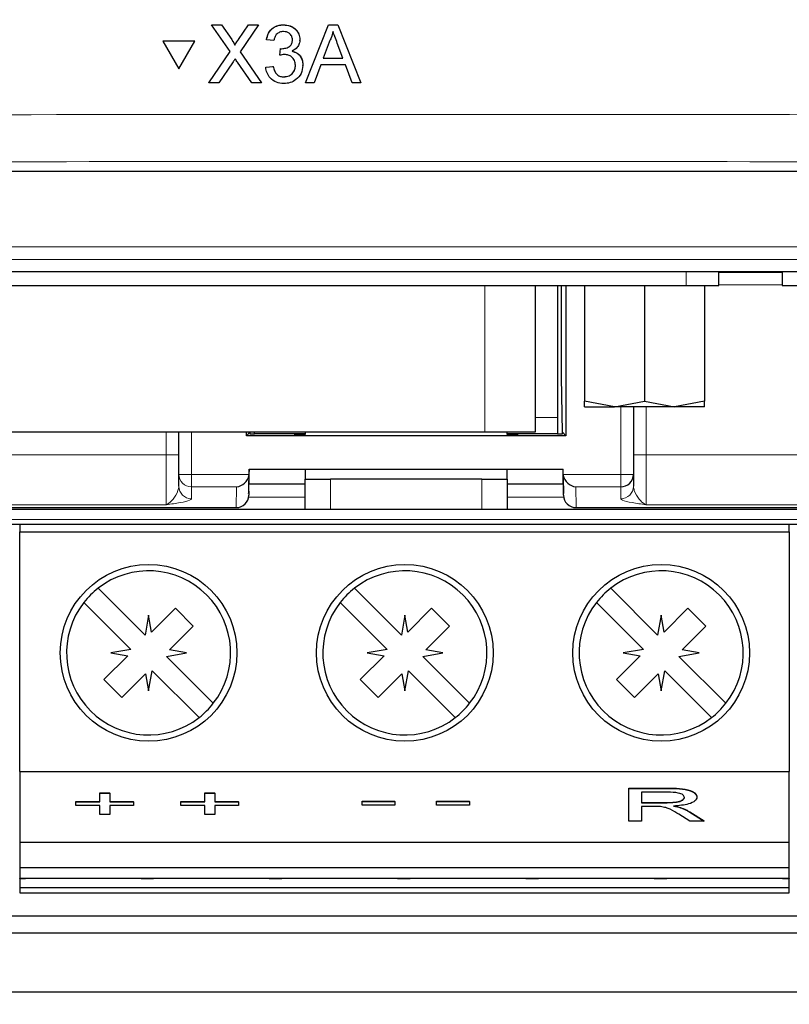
# Model space of a CAD drawing. Header units: millimetres. Extents: x 5 to 418, y 2 to 292.
# Tile 5 of 38: x 129 to 144, y 100 to 119. Entities that reach past the tile are written whole.
import ezdxf

# ---------------------------------------------------------------- set-up
doc = ezdxf.new("R2010")
doc.units = ezdxf.units.MM
doc.styles.add('SLDTEXTSTYLE0', font='TXT', dxfattribs={"width": 0.605})
doc.dimstyles.new('SLDDIMSTYLE0', dxfattribs={"dimtxt": 3.5, "dimasz": 3.5, "dimexe": 0, "dimexo": 0.0625, "dimgap": 0.875, "dimtad": 1, "dimlfac": 2, "dimrnd": 1e-09, "dimzin": 12, "dimdsep": 46, "dimtxsty": 'SLDTEXTSTYLE0', "dimsah": 1, "dimcen": 0.09, "dimadec": 0, "dimazin": 3, "dimtfac": 1, "dimtofl": 0, "dimtmove": 0, "dimatfit": 3, "dimfxl": 1, "dimfrac": 2, "dimtolj": 1, "dimtzin": 12, "dimarcsym": 0})

# ---------------------------------------------------------------- blocks, each defined once
blk = doc.blocks.new('_D')
at = {"color": 7, "linetype": 'Continuous', "lineweight": 0}
for p, q in [((100.328, 119.002), (100.328, 70.18)), ((172.828, 119.002), (172.828, 70.18)), ((100.328, 71.18), (172.828, 71.18))]:
    blk.add_line(p, q, dxfattribs=at)
at = {"color": 7, "linetype": 'Continuous', "lineweight": 18}
for points in [[(100.328, 71.18), (103.828, 70.72), (103.828, 71.64)], [(172.828, 71.18), (169.328, 71.64), (169.328, 70.72)]]:
    blk.add_solid(points, dxfattribs=at)
at = {"color": 7, "linetype": 'Continuous', "lineweight": 18, "insert": (132.568, 75.692), "char_height": 3.5, "attachment_point": 1, "style": 'SLDTEXTSTYLE0'}
blk.add_mtext('145', dxfattribs=at)
blk = doc.blocks.new('_D_2')
at = {"color": 7, "linetype": 'Continuous', "lineweight": 0}
for p, q in [((97.078, 119.002), (52.248, 119.002)), ((53.248, 87.502), (53.248, 119.002)), ((133.328, 87.502), (52.248, 87.502))]:
    blk.add_line(p, q, dxfattribs=at)
at = {"color": 7, "linetype": 'Continuous', "lineweight": 18}
for points in [[(53.248, 119.002), (52.788, 115.502), (53.708, 115.502)], [(53.248, 87.502), (53.708, 91.002), (52.788, 91.002)]]:
    blk.add_solid(points, dxfattribs=at)
at = {"color": 7, "linetype": 'Continuous', "lineweight": 18, "insert": (48.736, 100.578), "char_height": 3.5, "attachment_point": 1, "rotation": 90, "style": 'SLDTEXTSTYLE0'}
blk.add_mtext('63', dxfattribs=at)

msp = doc.modelspace()

# ---------------------------------------------------------------- linework, layer by layer
at = {"color": 7, "linetype": 'Continuous', "lineweight": 25}
for p, q in [((132.727, 118.8992), (132.7272, 118.9026)), ((133.0932, 118.3692), (132.727, 118.8992)), ((132.727, 118.8992), (132.9224, 118.8992)), ((132.9224, 118.8992), (132.9226, 118.9025)), ((132.9224, 118.8992), (133.1231, 118.6087)), ((133.2579, 118.6085), (133.4577, 118.8992)), ((133.6558, 118.8992), (133.29, 118.3674)), ((133.4577, 118.8992), (133.458, 118.9025)), ((133.4577, 118.8992), (133.6558, 118.8992)), ((133.6558, 118.8992), (133.6561, 118.9024)), ((134.1474, 118.8992), (134.1477, 118.9024)), ((134.583, 117.7518), (135.0392, 118.8992)), ((135.0392, 118.8992), (135.0394, 118.9025)), ((135.0392, 118.8992), (135.2221, 118.8992)), ((135.2221, 118.8992), (135.2223, 118.9025)), ((135.2221, 118.8992), (135.6791, 117.7518)), ((131.7612, 118.575), (131.7615, 118.5783)), ((132.3963, 118.575), (131.7612, 118.575)), ((131.7612, 118.575), (132.079, 118.0262)), ((132.3966, 118.5783), (131.7615, 118.5783)), ((132.079, 118.0262), (132.3963, 118.575)), ((132.3963, 118.575), (132.3966, 118.5783)), ((133.8112, 118.605), (133.8114, 118.6082)), ((133.9586, 118.5903), (133.8112, 118.605)), ((134.4735, 118.5857), (134.4738, 118.5893)), ((134.4747, 118.6076), (134.4749, 118.6107)), ((132.6684, 117.7518), (133.0932, 118.3692)), ((133.1828, 118.4993), (133.183, 118.5025)), ((133.29, 118.3674), (133.7152, 117.7518)), ((134.0753, 118.2961), (134.0905, 118.4285)), ((134.0905, 118.4285), (134.0907, 118.4317)), ((134.1117, 118.4269), (134.1119, 118.4301)), ((135.0522, 118.5549), (134.9346, 118.2373)), ((135.3271, 118.2373), (135.2153, 118.5388)), ((134.0753, 118.2961), (134.0755, 118.2993)), ((134.9346, 118.2373), (135.3271, 118.2373)), ((133.1382, 118.1467), (132.8663, 117.7518)), ((133.5196, 117.7518), (133.2396, 118.1573)), ((133.7966, 118.0607), (133.9441, 118.0754)), ((133.7966, 118.0607), (133.7969, 118.0639)), ((133.9441, 118.0754), (133.9443, 118.0786)), ((134.5325, 118.0633), (134.5327, 118.0669)), ((134.5338, 118.097), (134.534, 118.1002)), ((134.8858, 118.1049), (134.7551, 117.7518)), ((135.376, 118.1049), (134.8858, 118.1049)), ((135.507, 117.7518), (135.376, 118.1049)), ((134.1598, 117.8695), (134.16, 117.8726)), ((132.6684, 117.7518), (132.6686, 117.7551)), ((132.8663, 117.7518), (132.6684, 117.7518)), ((133.7152, 117.7518), (133.5196, 117.7518)), ((133.7152, 117.7518), (133.7154, 117.755)), ((134.583, 117.7518), (134.5832, 117.755)), ((134.7551, 117.7518), (134.583, 117.7518)), ((135.6791, 117.7518), (135.507, 117.7518)), ((135.6791, 117.7518), (135.6793, 117.7551)), ((107.5767, 116.0018), (165.5794, 116.0018)), ((105.5898, 114.0149), (167.5663, 114.0149)), ((142.7732, 113.7376), (142.7732, 114.0149)), ((142.7732, 114.0018), (144.0232, 114.0018)), ((144.0232, 114.0149), (144.0232, 113.7376)), ((123.8232, 113.7376), (142.1232, 113.7376)), ((139.1382, 110.8376), (139.1382, 113.7376)), ((139.578, 113.7376), (139.578, 111.1259)), ((139.652, 111.9237), (139.6526, 113.7376)), ((139.7423, 113.7376), (139.7423, 110.7625)), ((140.1107, 113.7376), (140.1107, 111.4436)), ((141.2982, 113.7376), (141.2982, 111.4436)), ((142.1232, 113.7376), (142.7732, 113.7376)), ((142.4857, 113.7376), (142.4857, 111.4436)), ((144.0232, 113.7376), (144.6732, 113.7376)), ((139.6711, 110.8338), (139.652, 111.9237)), ((140.7044, 111.3376), (140.1107, 111.4436)), ((140.1107, 111.3376), (140.1107, 111.4436)), ((140.7044, 111.3376), (141.2982, 111.4436)), ((141.2982, 111.4436), (141.8919, 111.3376)), ((142.4857, 111.4436), (141.8919, 111.3376)), ((142.4857, 111.3376), (142.4857, 111.4436)), ((140.1107, 111.3376), (140.7044, 111.3376)), ((141.8919, 111.3376), (140.7044, 111.3376)), ((141.078, 111.3376), (141.078, 109.9975)), ((142.4857, 111.3376), (141.8919, 111.3376)), ((139.578, 111.1259), (139.578, 110.8018)), ((127.8082, 110.8376), (138.1382, 110.8376)), ((132.078, 109.9975), (132.078, 110.8376)), ((133.4138, 110.7625), (133.4138, 110.8376)), ((133.485, 110.8338), (133.4138, 110.7625)), ((139.7423, 110.7625), (133.4138, 110.7625)), ((133.485, 110.8338), (133.4845, 110.8019)), ((133.4845, 110.8019), (133.578, 110.8019)), ((133.4851, 110.8376), (133.485, 110.8338)), ((133.578, 110.8018), (133.578, 110.8376)), ((134.578, 110.8018), (133.578, 110.8018)), ((134.3595, 110.8018), (134.3593, 110.7914)), ((134.3593, 110.7914), (134.578, 110.7914)), ((134.578, 110.8376), (134.578, 110.7838)), ((138.1382, 110.8376), (139.1382, 110.8376)), ((138.578, 110.7838), (138.578, 110.8376)), ((139.578, 110.8018), (138.578, 110.8018)), ((138.578, 110.7914), (138.7968, 110.7914)), ((138.7968, 110.7914), (138.7966, 110.8018)), ((139.578, 110.8019), (139.6716, 110.8019)), ((139.6711, 110.8338), (139.7423, 110.7625)), ((139.6716, 110.8019), (139.6711, 110.8338)), ((132.078, 109.7638), (132.078, 109.9975)), ((133.4646, 109.6639), (133.4722, 110.1018)), ((133.4661, 109.9975), (133.4657, 109.9768)), ((133.4679, 110.1018), (133.4661, 109.9975)), ((133.4679, 110.1018), (139.6882, 110.1018)), ((134.578, 110.1018), (134.578, 109.9018)), ((138.578, 109.9018), (138.578, 110.1018)), ((139.6838, 110.1018), (139.6915, 109.6639)), ((139.69, 109.9975), (139.6882, 110.1018)), ((139.6904, 109.9768), (139.69, 109.9975)), ((141.078, 109.9975), (141.078, 109.7638)), ((133.4657, 109.9768), (133.4594, 109.6171)), ((134.578, 109.8018), (133.467, 109.8018)), ((134.578, 109.3018), (134.578, 109.9018)), ((134.578, 109.9018), (135.078, 109.9018)), ((138.078, 109.9018), (135.078, 109.9018)), ((138.078, 109.9018), (138.578, 109.9018)), ((138.578, 109.9018), (138.578, 109.3018)), ((139.6891, 109.8018), (138.578, 109.8018)), ((139.6967, 109.6171), (139.6904, 109.9768)), ((133.4646, 109.6639), (133.4632, 109.5845)), ((139.6929, 109.5845), (139.6915, 109.6639)), ((125.553, 109.338), (133.2132, 109.338)), ((134.578, 109.3018), (125.703, 109.3018)), ((133.2132, 109.338), (133.2132, 109.3388)), ((135.078, 109.3018), (134.578, 109.3018)), ((138.078, 109.3018), (135.078, 109.3018)), ((138.578, 109.3018), (138.078, 109.3018)), ((147.453, 109.3018), (138.578, 109.3018)), ((139.9429, 109.3388), (139.9429, 109.338)), ((139.9429, 109.338), (147.603, 109.338)), ((147.603, 109.0018), (125.553, 109.0018)), ((128.928, 109.0018), (128.928, 108.8618)), ((128.928, 108.8618), (144.163, 108.8618)), ((128.928, 104.1118), (128.928, 108.8618)), ((144.163, 108.8618), (144.163, 109.0018)), ((144.163, 108.8618), (144.163, 104.1118)), ((131.408, 106.8147), (130.4791, 107.7435)), ((136.483, 106.8147), (135.5541, 107.7435)), ((141.558, 106.8147), (140.6291, 107.7435)), ((130.1963, 107.4607), (131.1252, 106.5318)), ((135.2713, 107.4607), (136.2002, 106.5318)), ((140.3463, 107.4607), (141.2752, 106.5318)), ((132.0084, 107.3457), (131.5375, 106.8748)), ((132.3619, 106.9921), (132.0084, 107.3457)), ((137.0834, 107.3457), (136.6125, 106.8748)), ((137.4369, 106.9921), (137.0834, 107.3457)), ((142.1584, 107.3457), (141.6875, 106.8748)), ((142.5119, 106.9921), (142.1584, 107.3457)), ((131.478, 107.2118), (131.408, 106.8147)), ((131.5375, 106.8748), (131.478, 107.2118)), ((136.553, 107.2118), (136.483, 106.8147)), ((136.6125, 106.8748), (136.553, 107.2118)), ((141.628, 107.2118), (141.558, 106.8147)), ((141.6875, 106.8748), (141.628, 107.2118)), ((131.891, 106.5212), (132.3619, 106.9921)), ((136.966, 106.5212), (137.4369, 106.9921)), ((142.041, 106.5212), (142.5119, 106.9921)), ((131.1252, 106.5318), (130.728, 106.4618)), ((132.228, 106.4618), (131.891, 106.5212)), ((136.2002, 106.5318), (135.803, 106.4618)), ((137.303, 106.4618), (136.966, 106.5212)), ((141.2752, 106.5318), (140.878, 106.4618)), ((142.378, 106.4618), (142.041, 106.5212)), ((131.0651, 106.4024), (130.5942, 105.9315)), ((130.728, 106.4618), (131.0651, 106.4024)), ((131.8309, 106.3918), (132.228, 106.4618)), ((132.7598, 105.4629), (131.8309, 106.3918)), ((136.1401, 106.4024), (135.6692, 105.9315)), ((135.803, 106.4618), (136.1401, 106.4024)), ((136.9059, 106.3918), (137.303, 106.4618)), ((137.8348, 105.4629), (136.9059, 106.3918)), ((141.2151, 106.4024), (140.7442, 105.9315)), ((140.878, 106.4618), (141.2151, 106.4024)), ((141.9809, 106.3918), (142.378, 106.4618)), ((142.9098, 105.4629), (141.9809, 106.3918)), ((131.478, 105.7118), (131.5481, 106.1089)), ((131.5481, 106.1089), (132.4769, 105.1801)), ((136.553, 105.7118), (136.6231, 106.1089)), ((136.6231, 106.1089), (137.5519, 105.1801)), ((141.628, 105.7118), (141.6981, 106.1089)), ((141.6981, 106.1089), (142.6269, 105.1801)), ((130.5942, 105.9315), (130.9477, 105.5779)), ((130.9477, 105.5779), (131.4186, 106.0488)), ((131.4186, 106.0488), (131.478, 105.7118)), ((135.6692, 105.9315), (136.0227, 105.5779)), ((136.0227, 105.5779), (136.4936, 106.0488)), ((136.4936, 106.0488), (136.553, 105.7118)), ((140.7442, 105.9315), (141.0977, 105.5779)), ((141.0977, 105.5779), (141.5686, 106.0488)), ((141.5686, 106.0488), (141.628, 105.7118)), ((128.928, 104.1118), (144.163, 104.1118)), ((128.928, 104.1118), (128.928, 102.7118)), ((144.163, 102.7118), (144.163, 104.1118)), ((140.9907, 103.7827), (141.75, 103.7827)), ((140.9907, 103.778), (140.9907, 103.7827)), ((140.9907, 103.1281), (140.9907, 103.778)), ((140.9907, 103.778), (141.75, 103.778)), ((130.5097, 103.6901), (130.711, 103.6901)), ((130.5097, 103.6855), (130.5097, 103.6901)), ((130.5097, 103.6855), (130.711, 103.6855)), ((130.5097, 103.5111), (130.5097, 103.6855)), ((130.711, 103.6855), (130.711, 103.6901)), ((130.711, 103.6855), (130.711, 103.5111)), ((132.5892, 103.6901), (132.7905, 103.6901)), ((132.5892, 103.6855), (132.5892, 103.6901)), ((132.5892, 103.6855), (132.7905, 103.6855)), ((132.5892, 103.5111), (132.5892, 103.6855)), ((132.7905, 103.6855), (132.7905, 103.6901)), ((132.7905, 103.6855), (132.7905, 103.5111)), ((141.7591, 103.703), (141.2375, 103.703)), ((141.2375, 103.703), (141.2375, 103.4947)), ((142.3368, 103.6028), (142.3368, 103.6074)), ((130.0402, 103.5157), (130.5097, 103.5157)), ((130.0402, 103.5111), (130.0402, 103.5157)), ((130.0402, 103.4363), (130.0402, 103.5111)), ((130.0402, 103.5111), (130.5097, 103.5111)), ((130.5097, 103.4363), (130.0402, 103.4363)), ((130.5097, 103.262), (130.5097, 103.4363)), ((130.711, 103.5157), (131.1805, 103.5157)), ((130.711, 103.5111), (131.1805, 103.5111)), ((131.1805, 103.4363), (130.711, 103.4363)), ((130.711, 103.4363), (130.711, 103.262)), ((131.1805, 103.5111), (131.1805, 103.5157)), ((131.1805, 103.5111), (131.1805, 103.4363)), ((132.1197, 103.5157), (132.5892, 103.5157)), ((132.1197, 103.5111), (132.1197, 103.5157)), ((132.1197, 103.4363), (132.1197, 103.5111)), ((132.1197, 103.5111), (132.5892, 103.5111)), ((132.5892, 103.4363), (132.1197, 103.4363)), ((132.5892, 103.262), (132.5892, 103.4363)), ((132.7905, 103.5157), (133.26, 103.5157)), ((132.7905, 103.5111), (133.26, 103.5111)), ((133.26, 103.4363), (132.7905, 103.4363)), ((132.7905, 103.4363), (132.7905, 103.262)), ((133.26, 103.5111), (133.26, 103.5157)), ((133.26, 103.5111), (133.26, 103.4363)), ((135.7064, 103.5224), (136.3549, 103.5224)), ((135.7064, 103.5178), (135.7064, 103.5224)), ((135.7064, 103.5178), (136.3549, 103.5178)), ((135.7064, 103.443), (135.7064, 103.5178)), ((136.3549, 103.443), (135.7064, 103.443)), ((136.3549, 103.5178), (136.3549, 103.5224)), ((136.3549, 103.5178), (136.3549, 103.443)), ((137.1822, 103.5224), (137.8306, 103.5224)), ((137.1822, 103.5178), (137.1822, 103.5224)), ((137.1822, 103.5178), (137.8306, 103.5178)), ((137.1822, 103.443), (137.1822, 103.5178)), ((137.8306, 103.443), (137.1822, 103.443)), ((137.8306, 103.5178), (137.8306, 103.5224)), ((137.8306, 103.5178), (137.8306, 103.443)), ((141.2375, 103.4993), (141.7062, 103.4993)), ((141.2375, 103.4947), (141.7062, 103.4947)), ((141.4902, 103.4197), (141.2375, 103.4197)), ((141.2375, 103.4197), (141.2375, 103.1281)), ((142.0087, 103.396), (142.0087, 103.4007)), ((130.711, 103.262), (130.5097, 103.262)), ((132.7905, 103.262), (132.5892, 103.262)), ((142.1973, 103.1281), (141.9793, 103.2653)), ((142.1931, 103.3121), (142.4802, 103.1327)), ((142.1931, 103.3075), (142.4802, 103.1281)), ((141.2375, 103.1281), (140.9907, 103.1281)), ((142.4802, 103.1281), (142.1973, 103.1281)), ((142.4802, 103.1281), (142.4802, 103.1327)), ((128.923, 102.7118), (128.928, 102.7118)), ((128.928, 102.7118), (144.163, 102.7118)), ((128.928, 102.7118), (128.928, 102.2118)), ((144.163, 102.2118), (144.163, 102.7118)), ((144.163, 102.7118), (144.168, 102.7118)), ((128.928, 102.2118), (144.163, 102.2118)), ((128.928, 102.2118), (128.928, 102.0023)), ((144.163, 102.0023), (144.163, 102.2118)), ((128.928, 102.0023), (144.163, 102.0023)), ((128.928, 101.9953), (128.928, 102.0023)), ((128.928, 101.9953), (129.038, 101.9953)), ((128.928, 101.9953), (128.928, 101.8133)), ((129.038, 101.9953), (129.038, 102.0023)), ((131.328, 102.0023), (131.328, 101.9953)), ((131.328, 101.9953), (131.578, 101.9953)), ((131.578, 101.9953), (131.578, 102.0023)), ((133.868, 102.0023), (133.868, 101.9953)), ((133.868, 101.9953), (134.118, 101.9953)), ((134.118, 101.9953), (134.118, 102.0023)), ((136.408, 102.0023), (136.408, 101.9953)), ((136.408, 101.9953), (136.658, 101.9953)), ((136.658, 101.9953), (136.658, 102.0023)), ((138.948, 102.0023), (138.948, 101.9953)), ((138.948, 101.9953), (139.198, 101.9953)), ((139.198, 101.9953), (139.198, 102.0023)), ((141.488, 102.0023), (141.488, 101.9953)), ((141.488, 101.9953), (141.738, 101.9953)), ((141.738, 101.9953), (141.738, 102.0023)), ((144.028, 102.0023), (144.028, 101.9953)), ((144.028, 101.9953), (144.163, 101.9953)), ((144.163, 102.0023), (144.163, 101.9953)), ((144.163, 101.8133), (144.163, 101.9953)), ((128.928, 101.8133), (144.163, 101.8133)), ((128.928, 101.8133), (128.928, 101.7118)), ((144.163, 101.7118), (144.163, 101.8133)), ((128.928, 101.7118), (144.163, 101.7118)), ((113.703, 101.2518), (159.453, 101.2518)), ((160.0578, 100.9092), (113.0982, 100.9092)), ((112.5867, 99.7518), (160.5694, 99.7518))]:
    msp.add_line(p, q, dxfattribs=at)
at = {"color": 7, "linetype": 'Continuous', "lineweight": 18}
for p, q in [((133.1231, 118.6087), (133.1233, 118.612)), ((133.2579, 118.6085), (133.2581, 118.6117)), ((105.8263, 114.5011), (167.3298, 114.5011)), ((167.3298, 114.2514), (105.8263, 114.2514)), ((142.1232, 113.7376), (142.1232, 114.0149)), ((138.1382, 113.7376), (138.1382, 110.8376)), ((144.0232, 113.7518), (142.7732, 113.7518)), ((140.828, 109.9975), (140.828, 111.3376)), ((141.328, 111.3376), (141.328, 110.3872)), ((139.1382, 111.1259), (139.578, 111.1259)), ((131.828, 110.3872), (131.828, 110.8376)), ((132.328, 110.8376), (132.328, 109.9975)), ((105.578, 110.3872), (131.828, 110.3872)), ((131.828, 110.3872), (132.078, 110.3872)), ((131.828, 109.3946), (131.828, 110.3872)), ((141.078, 110.3872), (141.328, 110.3872)), ((141.328, 110.3872), (141.328, 109.3946)), ((141.328, 110.3872), (167.578, 110.3872)), ((132.078, 109.9975), (132.328, 109.9975)), ((132.328, 109.9975), (133.4661, 109.9975)), ((132.328, 109.7494), (132.328, 109.9975)), ((139.69, 109.9975), (140.828, 109.9975)), ((140.828, 109.9975), (141.078, 109.9975)), ((140.828, 109.9975), (140.828, 109.7494)), ((135.078, 109.9018), (135.078, 109.3018)), ((138.078, 109.3018), (138.078, 109.9018)), ((133.2204, 109.7494), (132.328, 109.7494)), ((132.328, 109.7494), (132.328, 109.5157)), ((133.2132, 109.3388), (133.2204, 109.7494)), ((140.828, 109.7494), (139.9357, 109.7494)), ((139.9357, 109.7494), (139.9429, 109.3388)), ((140.828, 109.5157), (140.828, 109.7494)), ((133.4598, 109.5474), (134.578, 109.5474)), ((138.578, 109.5474), (139.6963, 109.5474)), ((131.828, 109.3946), (105.578, 109.3946)), ((125.553, 109.3388), (133.2132, 109.3388)), ((139.9429, 109.3388), (147.603, 109.3388)), ((167.578, 109.3946), (141.328, 109.3946)), ((125.553, 109.1), (147.603, 109.1)), ((141.75, 103.778), (141.75, 103.7827)), ((141.7062, 103.4947), (141.7062, 103.4993)), ((142.1931, 103.3075), (142.1931, 103.3121))]:
    msp.add_line(p, q, dxfattribs=at)
at = {"color": 7, "linetype": 'Continuous', "lineweight": 25}
for centre in [(131.478, 106.4618), (136.553, 106.4618), (141.628, 106.4618)]:
    msp.add_circle(centre, 1.75, dxfattribs=at)
at = {"color": 7, "linetype": 'Continuous', "lineweight": 18}
for centre, start, end in [((132.3271, 109.9985), 180.21224, 270.21068), ((132.3271, 109.7647), 180.21224, 270.21068), ((140.829, 109.7647), 269.78932, 359.78776)]:
    msp.add_arc(centre, 0.2491, start, end, dxfattribs=at)
at = {"color": 7, "linetype": 'Continuous', "lineweight": 25}
for centre, radius, start, end in [((140.829, 109.9985), 0.2491, 269.78932, 359.78776), ((131.478, 106.4618), 1.625, 322.06971, 127.93029), ((136.553, 106.4618), 1.625, 322.06971, 127.93029), ((141.628, 106.4618), 1.625, 322.06971, 127.93029), ((131.478, 106.4618), 1.625, 127.93029, 142.06971), ((136.553, 106.4618), 1.625, 127.93029, 142.06971), ((141.628, 106.4618), 1.625, 127.93029, 142.06971), ((131.478, 106.4618), 1.625, 142.06971, 307.93029), ((136.553, 106.4618), 1.625, 142.06971, 307.93029), ((141.628, 106.4618), 1.625, 142.06971, 307.93029), ((131.478, 106.4618), 1.625, 307.93029, 322.06971), ((136.553, 106.4618), 1.625, 307.93029, 322.06971), ((141.628, 106.4618), 1.625, 307.93029, 322.06971)]:
    msp.add_arc(centre, radius, start, end, dxfattribs=at)
for centre, major_axis, ratio, start_param, end_param in [((133.2204, 109.9975), (0.189, 0.1857), 0.8854411, 3.9963293, 5.3626996), ((139.9357, 109.9975), (0.189, -0.1857), 0.8854411, 4.0620784, 5.4284487), ((133.2146, 109.6683), (0.0039, 0.2524), 0.9905306, 4.5233312, 4.7104322), ((139.9414, 109.6683), (-0.0039, 0.2524), 0.9905306, 1.5727531, 1.7598541), ((133.2132, 109.5888), (0.0169, 0.2495), 0.9997789, 3.2093011, 4.7627725), ((139.9428, 109.5888), (-0.0169, 0.2495), 0.9997789, 1.5204128, 3.0738842)]:
    msp.add_ellipse(centre, major_axis=major_axis, ratio=ratio, start_param=start_param, end_param=end_param, dxfattribs=at)
for points, knots in [([(133.8112, 118.605), (133.8225, 118.6496), (133.8451, 118.7387), (133.9318, 118.8381), (134.0392, 118.8918), (134.1113, 118.8968), (134.1474, 118.8992)], [0, 0, 0, 0, 0.2802532, 0.5595228, 0.7795924, 1, 1, 1, 1]), ([(133.8114, 118.6083), (133.8228, 118.653), (133.8454, 118.742), (133.932, 118.8414), (134.0394, 118.8952), (134.1116, 118.9001), (134.1477, 118.9026)], [0, 0, 0, 0, 0.2802532, 0.5595228, 0.7795924, 1, 1, 1, 1]), ([(134.1521, 118.7668), (134.125, 118.7644), (134.0708, 118.7595), (134.0071, 118.7133), (133.9721, 118.6525), (133.9631, 118.611), (133.9586, 118.5903)], [0, 0, 0, 0, 0.2800014, 0.5591308, 0.7793201, 1, 1, 1, 1]), ([(134.1474, 118.8992), (134.1931, 118.8947), (134.2843, 118.8855), (134.395, 118.8148), (134.462, 118.7148), (134.4704, 118.6433), (134.4747, 118.6076)], [0, 0, 0, 0, 0.2801842, 0.5598553, 0.7799999, 1, 1, 1, 1]), ([(134.1477, 118.9026), (134.1933, 118.898), (134.2845, 118.8888), (134.3953, 118.8181), (134.4623, 118.7181), (134.4707, 118.6466), (134.4749, 118.6109)], [0, 0, 0, 0, 0.2801842, 0.5598553, 0.7799999, 1, 1, 1, 1]), ([(134.3272, 118.6027), (134.3244, 118.6279), (134.3186, 118.6784), (134.27, 118.7332), (134.2115, 118.7627), (134.1719, 118.7655), (134.1521, 118.7668)], [0, 0, 0, 0, 0.27946, 0.5589523, 0.7792553, 1, 1, 1, 1]), ([(135.1307, 118.7668), (135.1197, 118.7259), (135.1002, 118.6528), (135.0669, 118.5848), (135.0522, 118.5549)], [0, 0, 0, 0, 0.55991459, 1, 1, 1, 1]), ([(135.2153, 118.5388), (135.1995, 118.5814), (135.1712, 118.6573), (135.1431, 118.7334), (135.1307, 118.7668)], [0, 0, 0, 0, 0.5600021, 1, 1, 1, 1]), ([(133.1231, 118.6087), (133.136, 118.5892), (133.154, 118.562), (133.1762, 118.5261), (133.1806, 118.5082), (133.1828, 118.4993)], [0, 0, 0, 0, 0.5612769, 0.7817626, 1, 1, 1, 1]), ([(133.1233, 118.612), (133.1363, 118.5925), (133.1542, 118.5653), (133.1764, 118.5294), (133.1808, 118.5115), (133.183, 118.5026)], [0, 0, 0, 0, 0.5612769, 0.7817626, 1, 1, 1, 1]), ([(133.1828, 118.4993), (133.1968, 118.5197), (133.2218, 118.5561), (133.2468, 118.5925), (133.2579, 118.6085)], [0, 0, 0, 0, 0.5599999, 1, 1, 1, 1]), ([(133.183, 118.5026), (133.197, 118.523), (133.222, 118.5594), (133.2471, 118.5958), (133.2581, 118.6118)], [0, 0, 0, 0, 0.5599999, 1, 1, 1, 1]), ([(134.1117, 118.4269), (134.1408, 118.4295), (134.1991, 118.4347), (134.2742, 118.4713), (134.3219, 118.5334), (134.3255, 118.5796), (134.3272, 118.6027)], [0, 0, 0, 0, 0.2806803, 0.5609514, 0.7800568, 1, 1, 1, 1]), ([(134.4747, 118.6076), (134.4721, 118.5803), (134.4669, 118.5257), (134.4169, 118.4377), (134.3554, 118.4019), (134.3178, 118.38)], [0, 0, 0, 0, 0.2804963, 0.5610033, 1, 1, 1, 1]), ([(134.0905, 118.4285), (134.0944, 118.4281), (134.1015, 118.4273), (134.1085, 118.427), (134.1117, 118.4269)], [0, 0, 0, 0, 0.5600031, 1, 1, 1, 1]), ([(134.3178, 118.38), (134.3525, 118.3686), (134.4219, 118.3459), (134.4928, 118.2692), (134.5291, 118.1824), (134.5322, 118.1255), (134.5338, 118.097)], [0, 0, 0, 0, 0.2798072, 0.5591854, 0.7794082, 1, 1, 1, 1]), ([(134.3181, 118.3833), (134.3528, 118.372), (134.4221, 118.3492), (134.493, 118.2725), (134.5293, 118.1857), (134.5325, 118.1288), (134.534, 118.1004)], [0, 0, 0, 0, 0.2798072, 0.5591854, 0.7794082, 1, 1, 1, 1]), ([(133.1923, 118.2255), (133.1822, 118.2109), (133.164, 118.1847), (133.1461, 118.1583), (133.1382, 118.1467)], [0, 0, 0, 0, 0.5600016, 1, 1, 1, 1]), ([(133.2396, 118.1573), (133.2307, 118.17), (133.2149, 118.1927), (133.1992, 118.2155), (133.1923, 118.2255)], [0, 0, 0, 0, 0.5599998, 1, 1, 1, 1]), ([(134.1707, 118.3117), (134.1526, 118.3104), (134.1203, 118.308), (134.0891, 118.2997), (134.0753, 118.2961)], [0, 0, 0, 0, 0.55977209, 1, 1, 1, 1]), ([(134.3864, 118.0982), (134.3831, 118.1301), (134.3765, 118.1938), (134.3185, 118.2655), (134.2458, 118.3061), (134.1957, 118.3098), (134.1707, 118.3117)], [0, 0, 0, 0, 0.2797467, 0.5591709, 0.7794436, 1, 1, 1, 1]), ([(134.1545, 117.7371), (134.1044, 117.7416), (134.0042, 117.7507), (133.8879, 117.8357), (133.8164, 117.9444), (133.8032, 118.0219), (133.7966, 118.0607)], [0, 0, 0, 0, 0.2799105, 0.5592491, 0.7794763, 1, 1, 1, 1]), ([(133.9441, 118.0754), (133.9516, 118.0457), (133.9668, 117.9864), (134.015, 117.9124), (134.0872, 117.8743), (134.1356, 117.8711), (134.1598, 117.8695)], [0, 0, 0, 0, 0.2808811, 0.5600727, 0.7796532, 1, 1, 1, 1]), ([(134.5338, 118.097), (134.5271, 118.0424), (134.5137, 117.933), (134.4091, 117.8139), (134.2836, 117.7464), (134.1976, 117.7402), (134.1545, 117.7371)], [0, 0, 0, 0, 0.2794007, 0.5590642, 0.7793783, 1, 1, 1, 1]), ([(134.1598, 117.8695), (134.1938, 117.8726), (134.2618, 117.879), (134.3376, 117.9414), (134.3804, 118.0185), (134.3844, 118.0716), (134.3864, 118.0982)], [0, 0, 0, 0, 0.2798831, 0.5589932, 0.779319, 1, 1, 1, 1]), ([(134.16, 117.8728), (134.1941, 117.876), (134.2622, 117.8822), (134.3373, 117.9448), (134.3764, 118.0114), (134.3803, 118.053), (134.3817, 118.0682)], [0, 0, 0, 0, 0.3088873, 0.6169214, 0.8600795, 1, 1, 1, 1]), ([(141.75, 103.7827), (141.8307, 103.7823), (141.9909, 103.7817), (142.2064, 103.7463), (142.3177, 103.6777), (142.3305, 103.6309), (142.3368, 103.6074)], [0, 0, 0, 0, 0.2816712, 0.5592017, 0.779411, 1, 1, 1, 1]), ([(141.75, 103.778), (141.8307, 103.7777), (141.9909, 103.7771), (142.2064, 103.7416), (142.3177, 103.6731), (142.3305, 103.6262), (142.3368, 103.6028)], [0, 0, 0, 0, 0.2816712, 0.5592017, 0.779411, 1, 1, 1, 1]), ([(141.7062, 103.4993), (141.7571, 103.4997), (141.8584, 103.5004), (141.9986, 103.5187), (142.0766, 103.5609), (142.0855, 103.5906), (142.09, 103.6055)], [0, 0, 0, 0, 0.2815626, 0.5602379, 0.7798719, 1, 1, 1, 1]), ([(141.7062, 103.4947), (141.7571, 103.4951), (141.8584, 103.4958), (141.9986, 103.5141), (142.0766, 103.5563), (142.0855, 103.586), (142.09, 103.6008)], [0, 0, 0, 0, 0.2815626, 0.5602379, 0.7798719, 1, 1, 1, 1]), ([(142.09, 103.6008), (142.0847, 103.6178), (142.0741, 103.6517), (141.9524, 103.6986), (141.8325, 103.7013), (141.7591, 103.703)], [0, 0, 0, 0, 0.2804059, 0.5599807, 1, 1, 1, 1]), ([(142.3368, 103.6028), (142.3296, 103.5774), (142.3151, 103.5267), (142.1539, 103.4517), (141.9793, 103.437), (141.8727, 103.428)], [0, 0, 0, 0, 0.28051737, 0.56050161, 1, 1, 1, 1]), ([(141.6119, 103.4167), (141.5893, 103.4178), (141.5489, 103.4197), (141.5082, 103.4197), (141.4902, 103.4197)], [0, 0, 0, 0, 0.5598527, 1, 1, 1, 1]), ([(141.9793, 103.2653), (141.9254, 103.2985), (141.8504, 103.3448), (141.7286, 103.3998), (141.6507, 103.4111), (141.6119, 103.4167)], [0, 0, 0, 0, 0.5608802, 0.7807292, 1, 1, 1, 1]), ([(141.8727, 103.4327), (141.8998, 103.4277), (141.9482, 103.4188), (141.9902, 103.4062), (142.0087, 103.4007)], [0, 0, 0, 0, 0.5601201, 1, 1, 1, 1]), ([(141.8727, 103.428), (141.8998, 103.4231), (141.9482, 103.4141), (141.9902, 103.4016), (142.0087, 103.396)], [0, 0, 0, 0, 0.5601201, 1, 1, 1, 1]), ([(142.0087, 103.4007), (142.0478, 103.3855), (142.1176, 103.3583), (142.17, 103.3262), (142.1931, 103.3121)], [0, 0, 0, 0, 0.5597943, 1, 1, 1, 1]), ([(142.0087, 103.396), (142.0478, 103.3808), (142.1176, 103.3537), (142.17, 103.3216), (142.1931, 103.3075)], [0, 0, 0, 0, 0.5597943, 1, 1, 1, 1])]:
    msp.add_open_spline(points, degree=3, knots=knots, dxfattribs=at)
at = {"color": 7, "linetype": 'Continuous', "lineweight": 18}
for points, knots in [([(107.6637, 117.079), (108.3293, 117.081), (111.6571, 117.091), (120.3186, 117.1121), (133.6578, 117.1274), (149.6148, 117.1203), (160.2189, 117.0927), (165.4923, 117.079)], [0, 0, 0, 0, 0.03456624, 0.17283554, 0.44954959, 0.72626364, 1, 1, 1, 1]), ([(165.4337, 116.1474), (160.6381, 116.1602), (151.0426, 116.1856), (136.6158, 116.1952), (122.168, 116.1857), (112.539, 116.1602), (107.7223, 116.1474)], [0, 0, 0, 0, 0.2494553, 0.4991275, 0.7494542, 1, 1, 1, 1]), ([(131.828, 109.3946), (131.8285, 109.3948), (131.8307, 109.3956), (131.8385, 109.399), (131.8842, 109.4215), (131.9651, 109.4992), (132.0591, 109.6438), (132.0734, 109.7342), (132.078, 109.7638)], [0, 0, 0, 0, 0.0042434, 0.0209898, 0.075185, 0.4417284, 0.8167819, 1, 1, 1, 1]), ([(141.078, 109.7638), (141.0827, 109.7342), (141.097, 109.6438), (141.191, 109.4992), (141.2719, 109.4215), (141.3176, 109.399), (141.3254, 109.3956), (141.3276, 109.3948), (141.328, 109.3946)], [0, 0, 0, 0, 0.1832181, 0.5582716, 0.924815, 0.9790102, 0.9957566, 1, 1, 1, 1]), ([(132.328, 109.5157), (132.3198, 109.5054), (132.2972, 109.4776), (132.1078, 109.4364), (131.9236, 109.4088), (131.8289, 109.3947), (131.828, 109.3946)], [0, 0, 0, 0, 0.222015, 0.6054466, 0.9965981, 1, 1, 1, 1]), ([(141.328, 109.3946), (141.3272, 109.3947), (141.2325, 109.4088), (141.0482, 109.4364), (140.8588, 109.4776), (140.8363, 109.5054), (140.828, 109.5157)], [0, 0, 0, 0, 0.0034019, 0.3945534, 0.777985, 1, 1, 1, 1])]:
    msp.add_open_spline(points, degree=3, knots=knots, dxfattribs=at)

# ---------------------------------------------------------------- dimensions: what is measured, and where the dimension line sits
dim = msp.add_linear_dim(base=(53.2479, 119.0018), p1=(133.328, 87.5018), p2=(97.078, 119.0018), angle=90, dimstyle='SLDDIMSTYLE0', dxfattribs=at)
dim.commit()
dim.dimension.update_dxf_attribs({"geometry": '_D_2', "text_midpoint": (53.2479, 103.2518), "dimtype": 160})
dim = msp.add_linear_dim(base=(172.828, 71.1803), p1=(100.328, 119.0018), p2=(172.828, 119.0018), dimstyle='SLDDIMSTYLE0', dxfattribs=at)
dim.commit()
dim.dimension.update_dxf_attribs({"geometry": '_D', "text_midpoint": (136.578, 71.1803), "dimtype": 160})

doc.saveas('drawing.dxf')
